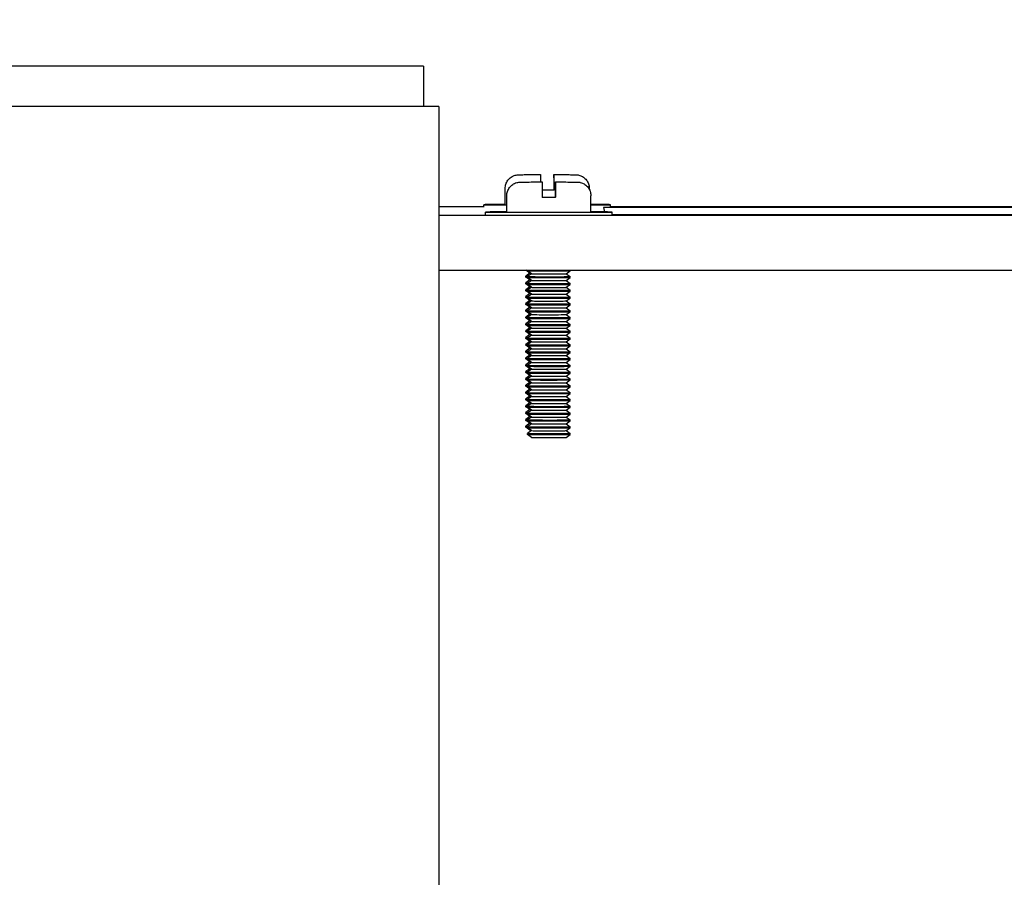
# Model space of a CAD drawing. Extents: x 0 to 796, y 0 to 496.
# Tile 182 of 242: x 402.99 to 407.36, y 308.1 to 311.9. Entities that reach past the tile are written whole.
import ezdxf

# ---------------------------------------------------------------- set-up
doc = ezdxf.new("R2010")
doc.units = 0
doc.header["$LTSCALE"] = 12
doc.header["$MEASUREMENT"] = 0
doc.header["$PDMODE"] = 1
doc.layers.get('Defpoints').update_dxf_attribs({"linetype": 'CONTINUOUS'})
doc.layers.add('D', color=2, linetype='CONTINUOUS')
doc.layers.add('X', color=1, linetype='CONTINUOUS')
doc.styles.get("Standard").update_dxf_attribs({"font": 'SIMPLEX.SHX', "width": 0.875})
doc.dimstyles.get("Standard").update_dxf_attribs({"dimscale": 28, "dimtxt": 0.125, "dimasz": 0.125, "dimexe": 0.04375, "dimexo": 0.0625, "dimgap": 0.04375, "dimtad": 0, "dimtih": 1, "dimtoh": 1, "dimdec": 4, "dimzin": 12, "dimdsep": 46, "dimlunit": 5, "dimtxsty": 'Standard', "dimcen": 0, "dimclrd": 256, "dimclre": 256, "dimclrt": 256, "dimadec": 1, "dimazin": 3, "dimtfac": 0.875, "dimtdec": 4, "dimtofl": 0, "dimtmove": 0, "dimatfit": 2, "dimfxl": 1, "dimtolj": 1, "dimtzin": 12, "dimlwd": 13, "dimlwe": 13, "dimarcsym": 0})

# ---------------------------------------------------------------- blocks, each defined once
blk = doc.blocks.new('*D68')
at = {"layer": 'D', "lineweight": 13, "transparency": 16777216}
for p, q in [((390.4139, 320.5128), (517.6464, 320.5128)), ((516.4214, 317.0128), (516.4214, 283.4065)), ((516.4214, 194.7933), (516.4214, 277.4565)), ((441.4913, 191.2933), (517.6464, 191.2933))]:
    blk.add_line(p, q, dxfattribs=at)
at = {"layer": 'D', "transparency": 16777216}
for points in [[(515.838, 317.0128), (517.0047, 317.0128), (516.4214, 320.5128)], [(515.838, 194.7933), (517.0047, 194.7933), (516.4214, 191.2933)]]:
    blk.add_solid(points, dxfattribs=at)
at = {"layer": 'Defpoints', "color": 0, "transparency": 16777216}
for p in [(388.6639, 320.5128), (439.7413, 191.2933), (516.4214, 191.2933)]:
    blk.add_point(p, dxfattribs=at)
at = {"layer": 'D', "transparency": 16777216, "insert": (516.4214, 280.4315), "char_height": 3.5, "attachment_point": 5}
blk.add_mtext('\\A1;129{}{\\C2;%%p1}', dxfattribs=at)
blk = doc.blocks.new('*D111')
at = {"layer": 'D', "lineweight": 13, "transparency": 16777216}
for p, q in [((397.8459, 318.7968), (397.8459, 334.7436)), ((441.8459, 307.4706), (441.8459, 334.7436)), ((438.3459, 333.5186), (401.3459, 333.5186))]:
    blk.add_line(p, q, dxfattribs=at)
at = {"layer": 'D', "transparency": 16777216}
for points in [[(401.3459, 334.102), (401.3459, 332.9353), (397.8459, 333.5186)], [(438.3459, 334.102), (438.3459, 332.9353), (441.8459, 333.5186)]]:
    blk.add_solid(points, dxfattribs=at)
at = {"layer": 'Defpoints', "color": 0, "transparency": 16777216}
for p in [(397.8459, 333.5186), (397.8459, 317.0468), (441.8459, 305.7206)]:
    blk.add_point(p, dxfattribs=at)
at = {"layer": 'D', "transparency": 16777216, "insert": (419.8459, 336.4936), "char_height": 3.5, "attachment_point": 5}
blk.add_mtext('\\A1;44{}{\\C2;%%p1}', dxfattribs=at)

msp = doc.modelspace()

# ---------------------------------------------------------------- linework, layer by layer
at = {"layer": 'X', "extrusion": (-1, 4.93038e-32, -2.22045e-16)}
for p, q in [((404.78341, 311.69938), (390.90841, 311.69938)), ((404.78341, 311.69938), (404.78341, 311.52008)), ((404.85271, 311.52008), (390.83911, 311.52008)), ((404.85271, 311.52008), (404.85271, 303.66828)), ((405.30271, 311.21768), (405.30287, 311.21695)), ((405.31001, 311.18507), (405.31017, 311.18435)), ((405.36287, 311.21695), (405.36271, 311.21768)), ((405.37017, 311.18435), (405.37001, 311.18507)), ((405.14629, 311.08432), (405.14629, 311.15632)), ((405.36267, 311.15686), (405.36267, 311.14986)), ((405.36291, 311.14877), (405.36267, 311.14986)), ((405.36291, 311.14877), (405.36291, 311.15577)), ((405.51929, 311.15265), (405.51929, 311.15632)), ((405.15359, 311.05171), (405.15359, 311.12371)), ((405.31021, 311.12317), (405.31021, 311.11617)), ((405.36997, 311.12426), (405.36997, 311.11726)), ((405.37021, 311.11617), (405.36997, 311.11726)), ((405.37021, 311.11617), (405.37021, 311.12317)), ((405.52659, 311.05171), (405.52659, 311.12371)), ((405.05179, 311.07509), (404.85271, 311.07509)), ((405.05179, 311.07287), (405.05179, 311.08432)), ((416.08295, 311.07213), (405.58296, 311.07213)), ((405.58296, 311.07213), (405.58744, 311.05211)), ((405.61379, 311.07287), (405.61379, 311.08432)), ((416.05179, 311.07509), (405.61379, 311.07509)), ((404.85271, 311.03804), (417.09058, 311.03804)), ((405.05909, 311.04026), (405.05909, 311.05171)), ((405.62109, 311.04026), (405.62109, 311.05171)), ((405.62109, 311.041), (416.05909, 311.041)), ((404.85271, 310.79344), (417.09058, 310.79344)), ((405.25639, 310.78064), (405.23811, 310.79344)), ((405.24509, 310.79134), (405.24509, 310.79344)), ((405.26369, 310.77831), (405.24509, 310.79134)), ((405.41649, 310.77831), (405.43509, 310.79134)), ((405.43509, 310.79134), (405.43509, 310.79344)), ((405.25639, 310.78064), (405.23779, 310.76762)), ((405.23779, 310.76339), (405.23779, 310.76762)), ((405.25639, 310.75037), (405.23779, 310.76339)), ((405.25639, 310.75037), (405.23779, 310.73735)), ((405.26369, 310.77831), (405.24509, 310.76529)), ((405.24509, 310.76106), (405.24509, 310.76529)), ((405.26369, 310.74804), (405.24509, 310.76106)), ((405.26369, 310.74804), (405.24509, 310.73502)), ((405.41649, 310.77831), (405.43509, 310.76529)), ((405.41649, 310.74804), (405.43509, 310.76106)), ((405.41649, 310.74804), (405.43509, 310.73502)), ((405.43509, 310.76106), (405.43509, 310.76529)), ((405.23779, 310.73312), (405.23779, 310.73734)), ((405.25639, 310.72009), (405.23779, 310.73312)), ((405.25639, 310.72009), (405.23779, 310.70707)), ((405.23779, 310.70284), (405.23779, 310.70707)), ((405.24509, 310.73079), (405.24509, 310.73502)), ((405.26369, 310.71776), (405.24509, 310.73079)), ((405.26369, 310.71776), (405.24509, 310.70474)), ((405.24509, 310.70051), (405.24509, 310.70474)), ((405.41649, 310.71776), (405.43509, 310.73079)), ((405.41649, 310.71776), (405.43509, 310.70474)), ((405.43509, 310.73079), (405.43509, 310.73502)), ((405.43509, 310.70051), (405.43509, 310.70474)), ((405.25639, 310.68982), (405.23779, 310.70284)), ((405.25639, 310.68982), (405.23779, 310.6768)), ((405.23779, 310.67257), (405.23779, 310.67679)), ((405.25639, 310.65954), (405.23779, 310.67257)), ((405.26369, 310.68749), (405.24509, 310.70051)), ((405.26369, 310.68749), (405.24509, 310.67447)), ((405.24509, 310.67024), (405.24509, 310.67447)), ((405.26369, 310.65721), (405.24509, 310.67024)), ((405.41649, 310.68749), (405.43509, 310.70051)), ((405.41649, 310.68749), (405.43509, 310.67447)), ((405.41649, 310.65721), (405.43509, 310.67024)), ((405.43509, 310.67024), (405.43509, 310.67447)), ((405.25639, 310.65954), (405.23779, 310.64652)), ((405.23779, 310.64229), (405.23779, 310.64652)), ((405.25639, 310.62927), (405.23779, 310.64229)), ((405.25639, 310.62927), (405.23779, 310.61625)), ((405.23779, 310.61202), (405.23779, 310.61624)), ((405.26369, 310.65721), (405.24509, 310.64419)), ((405.24509, 310.63996), (405.24509, 310.64419)), ((405.26369, 310.62694), (405.24509, 310.63996)), ((405.26369, 310.62694), (405.24509, 310.61392)), ((405.41649, 310.65721), (405.43509, 310.64419)), ((405.41649, 310.62694), (405.43509, 310.63996)), ((405.41649, 310.62694), (405.43509, 310.61392)), ((405.43509, 310.63996), (405.43509, 310.64419)), ((405.25639, 310.59899), (405.23779, 310.61202)), ((405.25639, 310.59899), (405.23779, 310.58597)), ((405.23779, 310.58174), (405.23779, 310.58597)), ((405.25639, 310.56872), (405.23779, 310.58174)), ((405.24509, 310.60969), (405.24509, 310.61392)), ((405.26369, 310.59666), (405.24509, 310.60969)), ((405.26369, 310.59666), (405.24509, 310.58364)), ((405.24509, 310.57941), (405.24509, 310.58364)), ((405.26369, 310.56639), (405.24509, 310.57941)), ((405.41649, 310.59666), (405.43509, 310.60969)), ((405.41649, 310.59666), (405.43509, 310.58364)), ((405.41649, 310.56639), (405.43509, 310.57941)), ((405.43509, 310.60969), (405.43509, 310.61392)), ((405.43509, 310.57941), (405.43509, 310.58364)), ((405.25639, 310.56872), (405.23779, 310.5557)), ((405.23779, 310.55147), (405.23779, 310.55569)), ((405.25639, 310.53844), (405.23779, 310.55147)), ((405.25639, 310.53844), (405.23779, 310.52542)), ((405.26369, 310.56639), (405.24509, 310.55337)), ((405.24509, 310.54914), (405.24509, 310.55337)), ((405.26369, 310.53611), (405.24509, 310.54914)), ((405.26369, 310.53612), (405.24509, 310.52309)), ((405.41649, 310.56639), (405.43509, 310.55337)), ((405.41649, 310.53611), (405.43509, 310.54914)), ((405.41649, 310.53611), (405.43509, 310.52309)), ((405.43509, 310.54914), (405.43509, 310.55337)), ((405.23779, 310.52119), (405.23779, 310.52542)), ((405.25639, 310.50817), (405.23779, 310.52119)), ((405.25639, 310.50817), (405.23779, 310.49515)), ((405.23779, 310.49092), (405.23779, 310.49514)), ((405.25639, 310.47789), (405.23779, 310.49092)), ((405.24509, 310.51886), (405.24509, 310.52309)), ((405.26369, 310.50584), (405.24509, 310.51886)), ((405.26369, 310.50584), (405.24509, 310.49282)), ((405.24509, 310.48859), (405.24509, 310.49282)), ((405.26369, 310.47556), (405.24509, 310.48859)), ((405.41649, 310.50584), (405.43509, 310.51886)), ((405.41649, 310.50584), (405.43509, 310.49282)), ((405.41649, 310.47556), (405.43509, 310.48859)), ((405.43509, 310.51886), (405.43509, 310.52309)), ((405.43509, 310.48859), (405.43509, 310.49282)), ((405.25639, 310.47789), (405.23779, 310.46487)), ((405.23779, 310.46064), (405.23779, 310.46487)), ((405.25639, 310.44762), (405.23779, 310.46064)), ((405.25639, 310.44762), (405.23779, 310.4346)), ((405.26369, 310.47557), (405.24509, 310.46254)), ((405.24509, 310.45831), (405.24509, 310.46254)), ((405.26369, 310.44529), (405.24509, 310.45831)), ((405.26369, 310.44529), (405.24509, 310.43227)), ((405.41649, 310.47557), (405.43509, 310.46254)), ((405.41649, 310.44529), (405.43509, 310.45831)), ((405.41649, 310.44529), (405.43509, 310.43227)), ((405.43509, 310.45831), (405.43509, 310.46254)), ((405.23779, 310.43037), (405.23779, 310.4346)), ((405.25639, 310.41734), (405.23779, 310.43037)), ((405.25639, 310.41734), (405.23779, 310.40432)), ((405.23779, 310.40009), (405.23779, 310.40432)), ((405.25639, 310.38707), (405.23779, 310.40009)), ((405.24509, 310.42804), (405.24509, 310.43227)), ((405.26369, 310.41501), (405.24509, 310.42804)), ((405.26369, 310.41502), (405.24509, 310.40199)), ((405.24509, 310.39776), (405.24509, 310.40199)), ((405.26369, 310.38474), (405.24509, 310.39776)), ((405.41649, 310.41501), (405.43509, 310.42804)), ((405.41649, 310.41502), (405.43509, 310.40199)), ((405.41649, 310.38474), (405.43509, 310.39776)), ((405.43509, 310.42804), (405.43509, 310.43227)), ((405.43509, 310.39776), (405.43509, 310.40199)), ((405.25639, 310.38707), (405.23779, 310.37405)), ((405.23779, 310.36982), (405.23779, 310.37405)), ((405.25639, 310.35679), (405.23779, 310.36982)), ((405.25639, 310.35679), (405.23779, 310.34377)), ((405.26369, 310.38474), (405.24509, 310.37172)), ((405.24509, 310.36749), (405.24509, 310.37172)), ((405.26369, 310.35446), (405.24509, 310.36749)), ((405.26369, 310.35447), (405.24509, 310.34144)), ((405.41649, 310.38474), (405.43509, 310.37172)), ((405.41649, 310.35446), (405.43509, 310.36749)), ((405.41649, 310.35447), (405.43509, 310.34144)), ((405.43509, 310.36749), (405.43509, 310.37172)), ((405.23779, 310.33954), (405.23779, 310.34377)), ((405.25639, 310.32652), (405.23779, 310.33954)), ((405.25639, 310.32652), (405.23779, 310.3135)), ((405.23779, 310.30927), (405.23779, 310.3135)), ((405.24509, 310.33721), (405.24509, 310.34144)), ((405.26369, 310.32419), (405.24509, 310.33721)), ((405.26369, 310.32419), (405.24509, 310.31117)), ((405.24509, 310.30694), (405.24509, 310.31117)), ((405.41649, 310.32419), (405.43509, 310.33721)), ((405.41649, 310.32419), (405.43509, 310.31117)), ((405.43509, 310.33721), (405.43509, 310.34144)), ((405.43509, 310.30694), (405.43509, 310.31117)), ((405.25639, 310.29624), (405.23779, 310.30927)), ((405.25639, 310.29624), (405.23779, 310.28322)), ((405.23779, 310.27899), (405.23779, 310.28322)), ((405.25639, 310.26597), (405.23779, 310.27899)), ((405.26369, 310.29392), (405.24509, 310.30694)), ((405.26369, 310.29392), (405.24509, 310.28089)), ((405.24509, 310.27667), (405.24509, 310.28089)), ((405.26369, 310.26364), (405.24509, 310.27666)), ((405.41649, 310.29391), (405.43509, 310.30694)), ((405.41649, 310.29392), (405.43509, 310.28089)), ((405.41649, 310.26364), (405.43509, 310.27666)), ((405.43509, 310.27666), (405.43509, 310.28089)), ((405.25639, 310.26597), (405.23779, 310.25295)), ((405.23779, 310.24872), (405.23779, 310.25295)), ((405.25639, 310.23569), (405.23779, 310.24872)), ((405.25639, 310.23569), (405.23779, 310.22267)), ((405.26369, 310.26364), (405.24509, 310.25062)), ((405.24509, 310.24639), (405.24509, 310.25062)), ((405.26369, 310.23337), (405.24509, 310.24639)), ((405.26369, 310.23337), (405.24509, 310.22034)), ((405.41649, 310.26364), (405.43509, 310.25062)), ((405.41649, 310.23337), (405.43509, 310.24639)), ((405.41649, 310.23337), (405.43509, 310.22034)), ((405.43509, 310.24639), (405.43509, 310.25062)), ((405.23779, 310.21844), (405.23779, 310.22267)), ((405.25639, 310.20542), (405.23779, 310.21844)), ((405.25639, 310.20542), (405.23779, 310.1924)), ((405.23779, 310.18817), (405.23779, 310.1924)), ((405.25639, 310.17514), (405.23779, 310.18817)), ((405.24509, 310.21612), (405.24509, 310.22034)), ((405.26369, 310.20309), (405.24509, 310.21611)), ((405.26369, 310.20309), (405.24509, 310.19007)), ((405.24509, 310.18584), (405.24509, 310.19007)), ((405.26369, 310.17282), (405.24509, 310.18584)), ((405.41649, 310.20309), (405.43509, 310.21611)), ((405.41649, 310.20309), (405.43509, 310.19007)), ((405.41649, 310.17282), (405.43509, 310.18584)), ((405.43509, 310.21612), (405.43509, 310.22034)), ((405.43509, 310.18584), (405.43509, 310.19007)), ((405.25639, 310.17515), (405.23779, 310.16212)), ((405.23779, 310.15789), (405.23779, 310.16212)), ((405.25639, 310.14487), (405.23779, 310.15789)), ((405.25639, 310.14487), (405.23779, 310.13185)), ((405.26369, 310.17282), (405.24509, 310.15979)), ((405.24509, 310.15557), (405.24509, 310.15979)), ((405.26369, 310.14254), (405.24509, 310.15556)), ((405.26369, 310.14254), (405.24509, 310.12952)), ((405.41649, 310.17282), (405.43509, 310.15979)), ((405.41649, 310.14254), (405.43509, 310.15556)), ((405.41649, 310.14254), (405.43509, 310.12952)), ((405.43509, 310.15557), (405.43509, 310.15979)), ((405.23779, 310.12762), (405.23779, 310.13185)), ((405.25639, 310.11459), (405.23779, 310.12762)), ((405.25639, 310.1146), (405.23779, 310.10157)), ((405.23779, 310.09734), (405.23779, 310.10157)), ((405.25639, 310.08432), (405.23779, 310.09734)), ((405.24509, 310.12529), (405.24509, 310.12952)), ((405.26369, 310.11227), (405.24509, 310.12529)), ((405.26369, 310.11227), (405.24509, 310.09924)), ((405.24509, 310.09502), (405.24509, 310.09924)), ((405.26369, 310.08199), (405.24509, 310.09501)), ((405.41649, 310.11227), (405.43509, 310.12529)), ((405.41649, 310.11227), (405.43509, 310.09924)), ((405.41649, 310.08199), (405.43509, 310.09501)), ((405.43509, 310.12529), (405.43509, 310.12952)), ((405.43509, 310.09502), (405.43509, 310.09924)), ((405.26369, 310.08199), (405.24509, 310.06897)), ((405.24509, 310.06474), (405.24509, 310.06897)), ((405.26369, 310.05172), (405.24509, 310.06474)), ((405.41649, 310.08199), (405.43509, 310.06897)), ((405.41649, 310.05172), (405.43509, 310.06474)), ((405.43509, 310.06474), (405.43509, 310.06897))]:
    msp.add_line(p, q, dxfattribs=at)
at = {"layer": 'X', "extrusion": (2.22045e-16, 0, -1)}
for centre, major_axis, start_param, end_param in [((405.33279, 311.14932), (0.1865, 0), -1.6921743, -1.4099002), ((405.33279, 311.14932), (-0.1865, 0), -1.7330198, -1.57146), ((405.34009, 311.11671), (0.1865, 0), -1.7316925, -1.4099002), ((405.34009, 311.11671), (-0.1865, 0), -1.57146, -1.4099002), ((405.34009, 311.11671), (-0.1865, 0), -1.7330198, -1.57146)]:
    msp.add_ellipse(centre, major_axis=major_axis, ratio=0.0029639, start_param=start_param, end_param=end_param, dxfattribs=at)
at = {"layer": 'X', "extrusion": (2.22045e-16, -3.76158e-37, -1)}
msp.add_ellipse((405.33279, 311.14932), major_axis=(-0.1865, 0), ratio=0.0029639, start_param=-1.57146, end_param=-1.4494203, dxfattribs=at)
at = {"layer": 'X'}
for centre, major_axis, ratio, start_param, end_param in [((405.33279, 311.08432), (-0.281, 0), 0.0029639, -0.8450404, 0.879261), ((405.33279, 311.08432), (-0.1865, 0), 0.0029639, 0, 0.2807239), ((405.33279, 311.08432), (0.281, 0), 0.0029639, -0.8097471, 0.8097471), ((405.34009, 311.05171), (-0.281, 0), 0.0029639, -0.8450404, 1.57146), ((405.34009, 311.05171), (-0.1865, 0), 0.0029639, 0, 1.57146), ((405.34009, 311.05171), (0.1865, 0), 0.0029639, -1.5701326, 0), ((405.34009, 311.05171), (0.281, 0), 0.0029639, -1.5701326, 0.8450404), ((405.34009, 310.79134), (-0.095, 0), 0.0000005, -0.0000001, 0.0006636), ((405.34009, 310.79134), (-0.095, 0), 0.0029639, 0.0006637, 1.57146), ((405.34009, 310.79134), (0.095, 0), 0.0029639, -1.5701326, 0), ((405.33279, 310.76762), (-0.095, 0), 0.0029639, -0.004233, 0.4732617), ((405.33279, 310.76339), (-0.095, 0), 0.0000005, -0.0000001, 0.0006636), ((405.33279, 310.76339), (-0.095, 0), 0.0029639, 0.0006637, 0.3945947), ((405.34009, 310.76529), (-0.095, 0), 0.0029639, -0.004233, 1.57146), ((405.34009, 310.76106), (-0.095, 0), 0.0000005, -0.0000001, 0.0006636), ((405.34009, 310.76106), (-0.095, 0), 0.0029639, 0.0006637, 1.57146), ((405.33279, 310.78064), (-0.0764, 0), 0.0029639, 0.004233, 0.3282304), ((405.33279, 310.75037), (-0.0764, 0), 0.0029639, 0.004233, 0.3282304), ((405.34009, 310.77831), (-0.0764, 0), 0.0029639, 0.004233, 3.1373597), ((405.34009, 310.74804), (-0.0764, 0), 0.0029639, 0.004233, 3.1373597), ((405.34009, 310.76529), (0.095, 0), 0.0029639, -1.5701326, 0.0006637), ((405.34009, 310.76106), (0.095, 0), 0.0029639, -1.5701326, 0), ((405.34009, 310.76529), (0.095, 0), 0.0029639, 0.0006637, 0.004233), ((405.33279, 310.73734), (-0.095, 0), 0.0029639, -0.004233, 0.4732617), ((405.33279, 310.70707), (-0.095, 0), 0.0029639, -0.004233, 0.4732617), ((405.33279, 310.73312), (-0.095, 0), 0.0000005, -0.0000001, 0.0006636), ((405.33279, 310.73312), (-0.095, 0), 0.0029639, 0.0006637, 0.3945947), ((405.34009, 310.73502), (-0.095, 0), 0.0029639, -0.004233, 1.57146), ((405.34009, 310.70474), (-0.095, 0), 0.0029639, -0.004233, 1.57146), ((405.34009, 310.73079), (-0.095, 0), 0.0000005, -0.0000001, 0.0006636), ((405.34009, 310.73079), (-0.095, 0), 0.0029639, 0.0006637, 1.57146), ((405.33279, 310.72009), (-0.0764, 0), 0.0029639, 0.004233, 0.3282304), ((405.34009, 310.71776), (-0.0764, 0), 0.0029639, 0.004233, 3.1373597), ((405.34009, 310.73502), (0.095, 0), 0.0029639, -1.5701326, 0.0006637), ((405.34009, 310.73079), (0.095, 0), 0.0029639, -1.5701326, 0), ((405.34009, 310.70474), (0.095, 0), 0.0029639, -1.5701326, 0.0006637), ((405.34009, 310.73502), (0.095, 0), 0.0029639, 0.0006637, 0.004233), ((405.34009, 310.70474), (0.095, 0), 0.0029639, 0.0006637, 0.004233), ((405.33279, 310.67679), (-0.095, 0), 0.0029639, -0.004233, 0.4732617), ((405.33279, 310.70284), (-0.095, 0), 0.0000005, -0.0000001, 0.0006636), ((405.33279, 310.70284), (-0.095, 0), 0.0029639, 0.0006637, 0.3945947), ((405.33279, 310.67257), (-0.095, 0), 0.0000005, -0.0000001, 0.0006636), ((405.33279, 310.67257), (-0.095, 0), 0.0029639, 0.0006637, 0.3945947), ((405.34009, 310.67447), (-0.095, 0), 0.0029639, -0.004233, 1.57146), ((405.34009, 310.70051), (-0.095, 0), 0.0000005, -0.0000001, 0.0006636), ((405.34009, 310.70051), (-0.095, 0), 0.0029639, 0.0006637, 1.57146), ((405.34009, 310.67024), (-0.095, 0), 0.0000005, -0.0000001, 0.0006636), ((405.34009, 310.67024), (-0.095, 0), 0.0029639, 0.0006637, 1.57146), ((405.33279, 310.68982), (-0.0764, 0), 0.0029639, 0.004233, 0.3282304), ((405.34009, 310.68749), (-0.0764, 0), 0.0029639, 0.004233, 3.1373597), ((405.34009, 310.70051), (0.095, 0), 0.0029639, -1.5701326, 0), ((405.34009, 310.67447), (0.095, 0), 0.0029639, -1.5701326, 0.0006637), ((405.34009, 310.67024), (0.095, 0), 0.0029639, -1.5701326, 0), ((405.34009, 310.67447), (0.095, 0), 0.0029639, 0.0006637, 0.004233), ((405.33279, 310.64652), (-0.095, 0), 0.0029639, -0.004233, 0.4732617), ((405.33279, 310.61624), (-0.095, 0), 0.0029639, -0.004233, 0.4732617), ((405.33279, 310.64229), (-0.095, 0), 0.0000005, -0.0000001, 0.0006636), ((405.33279, 310.64229), (-0.095, 0), 0.0029639, 0.0006637, 0.3945947), ((405.34009, 310.64419), (-0.095, 0), 0.0029639, -0.004233, 1.57146), ((405.34009, 310.63996), (-0.095, 0), 0.0000005, -0.0000001, 0.0006636), ((405.34009, 310.63996), (-0.095, 0), 0.0029639, 0.0006637, 1.57146), ((405.33279, 310.65954), (-0.0764, 0), 0.0029639, 0.004233, 0.3282304), ((405.33279, 310.62927), (-0.0764, 0), 0.0029639, 0.004233, 0.3282304), ((405.34009, 310.65721), (-0.0764, 0), 0.0029639, 0.004233, 3.1373597), ((405.34009, 310.62694), (-0.0764, 0), 0.0029639, 0.004233, 3.1373597), ((405.34009, 310.64419), (0.095, 0), 0.0029639, -1.5701326, 0.0006637), ((405.34009, 310.63996), (0.095, 0), 0.0029639, -1.5701326, 0), ((405.34009, 310.64419), (0.095, 0), 0.0029639, 0.0006637, 0.004233), ((405.33279, 310.58597), (-0.095, 0), 0.0029639, -0.004233, 0.4732617), ((405.33279, 310.61202), (-0.095, 0), 0.0000005, -0.0000001, 0.0006636), ((405.33279, 310.61202), (-0.095, 0), 0.0029639, 0.0006637, 0.3945947), ((405.33279, 310.58174), (-0.095, 0), 0.0000005, -0.0000001, 0.0006636), ((405.33279, 310.58174), (-0.095, 0), 0.0029639, 0.0006637, 0.3945947), ((405.34009, 310.61392), (-0.095, 0), 0.0029639, -0.004233, 1.57146), ((405.34009, 310.58364), (-0.095, 0), 0.0029639, -0.004233, 1.57146), ((405.34009, 310.60969), (-0.095, 0), 0.0000005, -0.0000001, 0.0006636), ((405.34009, 310.60969), (-0.095, 0), 0.0029639, 0.0006637, 1.57146), ((405.34009, 310.57941), (-0.095, 0), 0.0000005, -0.0000001, 0.0006636), ((405.34009, 310.57941), (-0.095, 0), 0.0029639, 0.0006637, 1.57146), ((405.33279, 310.59899), (-0.0764, 0), 0.0029639, 0.004233, 0.3282304), ((405.34009, 310.59666), (-0.0764, 0), 0.0029639, 0.004233, 3.1373597), ((405.34009, 310.61392), (0.095, 0), 0.0029639, -1.5701326, 0.0006637), ((405.34009, 310.60969), (0.095, 0), 0.0029639, -1.5701326, 0), ((405.34009, 310.58364), (0.095, 0), 0.0029639, -1.5701326, 0.0006637), ((405.34009, 310.57941), (0.095, 0), 0.0029639, -1.5701326, 0), ((405.34009, 310.61392), (0.095, 0), 0.0029639, 0.0006637, 0.004233), ((405.34009, 310.58364), (0.095, 0), 0.0029639, 0.0006637, 0.004233), ((405.33279, 310.55569), (-0.095, 0), 0.0029639, -0.004233, 0.4732617), ((405.33279, 310.55147), (-0.095, 0), 0.0000005, -0.0000001, 0.0006636), ((405.33279, 310.55147), (-0.095, 0), 0.0029639, 0.0006637, 0.3945947), ((405.34009, 310.55337), (-0.095, 0), 0.0029639, -0.004233, 1.57146), ((405.34009, 310.54914), (-0.095, 0), 0.0000005, -0.0000001, 0.0006636), ((405.34009, 310.54914), (-0.095, 0), 0.0029639, 0.0006637, 1.57146), ((405.33279, 310.56872), (-0.0764, 0), 0.0029639, 0.004233, 0.3282304), ((405.33279, 310.53844), (-0.0764, 0), 0.0029639, 0.004233, 0.3282304), ((405.34009, 310.56639), (-0.0764, 0), 0.0029639, 0.004233, 3.1373597), ((405.34009, 310.53611), (-0.0764, 0), 0.0029639, 0.004233, 3.1373597), ((405.34009, 310.55337), (0.095, 0), 0.0029639, -1.5701326, 0.0006637), ((405.34009, 310.54914), (0.095, 0), 0.0029639, -1.5701326, 0), ((405.34009, 310.55337), (0.095, 0), 0.0029639, 0.0006637, 0.004233), ((405.33279, 310.52542), (-0.095, 0), 0.0029639, -0.004233, 0.4732617), ((405.33279, 310.49514), (-0.095, 0), 0.0029639, -0.004233, 0.4732617), ((405.33279, 310.52119), (-0.095, 0), 0.0000005, -0.0000001, 0.0006636), ((405.33279, 310.52119), (-0.095, 0), 0.0029639, 0.0006637, 0.3945947), ((405.33279, 310.49092), (-0.095, 0), 0.0000005, -0.0000001, 0.0006636), ((405.33279, 310.49092), (-0.095, 0), 0.0029639, 0.0006637, 0.3945947), ((405.34009, 310.52309), (-0.095, 0), 0.0029639, -0.004233, 1.57146), ((405.34009, 310.49282), (-0.095, 0), 0.0029639, -0.004233, 1.57146), ((405.34009, 310.51886), (-0.095, 0), 0.0000005, -0.0000001, 0.0006636), ((405.34009, 310.51886), (-0.095, 0), 0.0029639, 0.0006637, 1.57146), ((405.34009, 310.48859), (-0.095, 0), 0.0000005, -0.0000001, 0.0006636), ((405.34009, 310.48859), (-0.095, 0), 0.0029639, 0.0006637, 1.57146), ((405.33279, 310.50817), (-0.0764, 0), 0.0029639, 0.004233, 0.3282304), ((405.34009, 310.50584), (-0.0764, 0), 0.0029639, 0.004233, 3.1373597), ((405.34009, 310.52309), (0.095, 0), 0.0029639, -1.5701326, 0.0006637), ((405.34009, 310.51886), (0.095, 0), 0.0029639, -1.5701326, 0), ((405.34009, 310.49282), (0.095, 0), 0.0029639, -1.5701326, 0.0006637), ((405.34009, 310.48859), (0.095, 0), 0.0029639, -1.5701326, 0), ((405.34009, 310.52309), (0.095, 0), 0.0029639, 0.0006637, 0.004233), ((405.34009, 310.49282), (0.095, 0), 0.0029639, 0.0006637, 0.004233), ((405.33279, 310.46487), (-0.095, 0), 0.0029639, -0.004233, 0.4732617), ((405.33279, 310.46064), (-0.095, 0), 0.0000005, -0.0000001, 0.0006636), ((405.33279, 310.46064), (-0.095, 0), 0.0029639, 0.0006637, 0.3945947), ((405.34009, 310.46254), (-0.095, 0), 0.0029639, -0.004233, 1.57146), ((405.34009, 310.45831), (-0.095, 0), 0.0000005, -0.0000001, 0.0006636), ((405.34009, 310.45831), (-0.095, 0), 0.0029639, 0.0006637, 1.57146), ((405.33279, 310.47789), (-0.0764, 0), 0.0029639, 0.004233, 0.3282304), ((405.33279, 310.44762), (-0.0764, 0), 0.0029639, 0.004233, 0.3282304), ((405.34009, 310.47557), (-0.0764, 0), 0.0029639, 0.004233, 3.1373597), ((405.34009, 310.44529), (-0.0764, 0), 0.0029639, 0.004233, 3.1373597), ((405.34009, 310.46254), (0.095, 0), 0.0029639, -1.5701326, 0.0006637), ((405.34009, 310.45831), (0.095, 0), 0.0029639, -1.5701326, 0), ((405.34009, 310.46254), (0.095, 0), 0.0029639, 0.0006637, 0.004233), ((405.33279, 310.4346), (-0.095, 0), 0.0029639, -0.004233, 0.4732617), ((405.33279, 310.40432), (-0.095, 0), 0.0029639, -0.004233, 0.4732617), ((405.33279, 310.43037), (-0.095, 0), 0.0000005, -0.0000001, 0.0006636), ((405.33279, 310.43037), (-0.095, 0), 0.0029639, 0.0006637, 0.3945947), ((405.33279, 310.40009), (-0.095, 0), 0.0000005, -0.0000001, 0.0006636), ((405.33279, 310.40009), (-0.095, 0), 0.0029639, 0.0006637, 0.3945947), ((405.34009, 310.43227), (-0.095, 0), 0.0029639, -0.004233, 1.57146), ((405.34009, 310.40199), (-0.095, 0), 0.0029639, -0.004233, 1.57146), ((405.34009, 310.42804), (-0.095, 0), 0.0000005, -0.0000001, 0.0006636), ((405.34009, 310.42804), (-0.095, 0), 0.0029639, 0.0006637, 1.57146), ((405.34009, 310.39776), (-0.095, 0), 0.0000005, -0.0000001, 0.0006636), ((405.34009, 310.39776), (-0.095, 0), 0.0029639, 0.0006637, 1.57146), ((405.33279, 310.41734), (-0.0764, 0), 0.0029639, 0.004233, 0.3282304), ((405.34009, 310.41502), (-0.0764, 0), 0.0029639, 0.004233, 3.1373597), ((405.34009, 310.43227), (0.095, 0), 0.0029639, -1.5701326, 0.0006637), ((405.34009, 310.42804), (0.095, 0), 0.0029639, -1.5701326, 0), ((405.34009, 310.40199), (0.095, 0), 0.0029639, -1.5701326, 0.0006637), ((405.34009, 310.39776), (0.095, 0), 0.0029639, -1.5701326, 0), ((405.34009, 310.43227), (0.095, 0), 0.0029639, 0.0006637, 0.004233), ((405.34009, 310.40199), (0.095, 0), 0.0029639, 0.0006637, 0.004233), ((405.33279, 310.37405), (-0.095, 0), 0.0029639, -0.004233, 0.4732617), ((405.33279, 310.36982), (-0.095, 0), 0.0000005, -0.0000001, 0.0006636), ((405.33279, 310.36982), (-0.095, 0), 0.0029639, 0.0006637, 0.3945947), ((405.34009, 310.37172), (-0.095, 0), 0.0029639, -0.004233, 1.57146), ((405.34009, 310.36749), (-0.095, 0), 0.0000005, -0.0000001, 0.0006636), ((405.34009, 310.36749), (-0.095, 0), 0.0029639, 0.0006637, 1.57146), ((405.33279, 310.38707), (-0.0764, 0), 0.0029639, 0.004233, 0.3282304), ((405.33279, 310.35679), (-0.0764, 0), 0.0029639, 0.004233, 0.3282304), ((405.34009, 310.38474), (-0.0764, 0), 0.0029639, 0.004233, 3.1373597), ((405.34009, 310.35447), (-0.0764, 0), 0.0029639, 0.004233, 3.1373597), ((405.34009, 310.37172), (0.095, 0), 0.0029639, -1.5701326, 0.0006637), ((405.34009, 310.36749), (0.095, 0), 0.0029639, -1.5701326, 0), ((405.34009, 310.37172), (0.095, 0), 0.0029639, 0.0006637, 0.004233), ((405.33279, 310.34377), (-0.095, 0), 0.0029639, -0.004233, 0.4732617), ((405.33279, 310.3135), (-0.095, 0), 0.0029639, -0.004233, 0.4732617), ((405.33279, 310.33954), (-0.095, 0), 0.0000005, -0.0000001, 0.0006636), ((405.33279, 310.33954), (-0.095, 0), 0.0029639, 0.0006637, 0.3945947), ((405.34009, 310.34144), (-0.095, 0), 0.0029639, -0.004233, 1.57146), ((405.34009, 310.31117), (-0.095, 0), 0.0029639, -0.004233, 1.57146), ((405.34009, 310.33721), (-0.095, 0), 0.0000005, -0.0000001, 0.0006636), ((405.34009, 310.33721), (-0.095, 0), 0.0029639, 0.0006637, 1.57146), ((405.33279, 310.32652), (-0.0764, 0), 0.0029639, 0.004233, 0.3282304), ((405.34009, 310.32419), (-0.0764, 0), 0.0029639, 0.004233, 3.1373597), ((405.34009, 310.34144), (0.095, 0), 0.0029639, -1.5701326, 0.0006637), ((405.34009, 310.33721), (0.095, 0), 0.0029639, -1.5701326, 0), ((405.34009, 310.31117), (0.095, 0), 0.0029639, -1.5701326, 0.0006637), ((405.34009, 310.34144), (0.095, 0), 0.0029639, 0.0006637, 0.004233), ((405.34009, 310.31117), (0.095, 0), 0.0029639, 0.0006637, 0.004233), ((405.33279, 310.28322), (-0.095, 0), 0.0029639, -0.004233, 0.4732617), ((405.33279, 310.30927), (-0.095, 0), 0.0000005, -0.0000001, 0.0006636), ((405.33279, 310.30927), (-0.095, 0), 0.0029639, 0.0006637, 0.3945947), ((405.33279, 310.27899), (-0.095, 0), 0.0000005, -0.0000001, 0.0006636), ((405.33279, 310.27899), (-0.095, 0), 0.0029639, 0.0006637, 0.3945947), ((405.34009, 310.28089), (-0.095, 0), 0.0029639, -0.004233, 1.57146), ((405.34009, 310.30694), (-0.095, 0), 0.0000005, -0.0000001, 0.0006636), ((405.34009, 310.30694), (-0.095, 0), 0.0029639, 0.0006637, 1.57146), ((405.34009, 310.27666), (-0.095, 0), 0.0000005, -0.0000001, 0.0006636), ((405.34009, 310.27666), (-0.095, 0), 0.0029639, 0.0006637, 1.57146), ((405.33279, 310.29624), (-0.0764, 0), 0.0029639, 0.004233, 0.3282304), ((405.34009, 310.29392), (-0.0764, 0), 0.0029639, 0.004233, 3.1373597), ((405.34009, 310.30694), (0.095, 0), 0.0029639, -1.5701326, 0), ((405.34009, 310.28089), (0.095, 0), 0.0029639, -1.5701326, 0.0006637), ((405.34009, 310.27666), (0.095, 0), 0.0029639, -1.5701326, 0), ((405.34009, 310.28089), (0.095, 0), 0.0029639, 0.0006637, 0.004233), ((405.33279, 310.25295), (-0.095, 0), 0.0029639, -0.004233, 0.4732617), ((405.33279, 310.24872), (-0.095, 0), 0.0000005, -0.0000001, 0.0006636), ((405.33279, 310.24872), (-0.095, 0), 0.0029639, 0.0006637, 0.3945947), ((405.34009, 310.25062), (-0.095, 0), 0.0029639, -0.004233, 1.57146), ((405.34009, 310.24639), (-0.095, 0), 0.0000005, -0.0000001, 0.0006636), ((405.34009, 310.24639), (-0.095, 0), 0.0029639, 0.0006637, 1.57146), ((405.33279, 310.26597), (-0.0764, 0), 0.0029639, 0.004233, 0.3282304), ((405.33279, 310.23569), (-0.0764, 0), 0.0029639, 0.004233, 0.3282304), ((405.34009, 310.26364), (-0.0764, 0), 0.0029639, 0.004233, 3.1373597), ((405.34009, 310.23337), (-0.0764, 0), 0.0029639, 0.004233, 3.1373597), ((405.34009, 310.25062), (0.095, 0), 0.0029639, -1.5701326, 0.0006637), ((405.34009, 310.24639), (0.095, 0), 0.0029639, -1.5701326, 0), ((405.34009, 310.25062), (0.095, 0), 0.0029639, 0.0006637, 0.004233), ((405.33279, 310.22267), (-0.095, 0), 0.0029639, -0.004233, 0.4732617), ((405.33279, 310.1924), (-0.095, 0), 0.0029639, -0.004233, 0.4732617), ((405.33279, 310.21844), (-0.095, 0), 0.0000005, -0.0000001, 0.0006636), ((405.33279, 310.21844), (-0.095, 0), 0.0029639, 0.0006637, 0.3945947), ((405.33279, 310.18817), (-0.095, 0), 0.0000005, -0.0000001, 0.0006636), ((405.33279, 310.18817), (-0.095, 0), 0.0029639, 0.0006637, 0.3945947), ((405.34009, 310.22034), (-0.095, 0), 0.0029639, -0.004233, 1.57146), ((405.34009, 310.19007), (-0.095, 0), 0.0029639, -0.004233, 1.57146), ((405.34009, 310.21612), (-0.095, 0), 0.0000005, -0.0000001, 0.0006636), ((405.34009, 310.21612), (-0.095, 0), 0.0029639, 0.0006637, 1.57146), ((405.34009, 310.18584), (-0.095, 0), 0.0000005, -0.0000001, 0.0006636), ((405.34009, 310.18584), (-0.095, 0), 0.0029639, 0.0006637, 1.57146), ((405.33279, 310.20542), (-0.0764, 0), 0.0029639, 0.004233, 0.3282304), ((405.34009, 310.20309), (-0.0764, 0), 0.0029639, 0.004233, 3.1373597), ((405.34009, 310.22034), (0.095, 0), 0.0029639, -1.5701326, 0.0006637), ((405.34009, 310.21612), (0.095, 0), 0.0029639, -1.5701326, 0), ((405.34009, 310.19007), (0.095, 0), 0.0029639, -1.5701326, 0.0006637), ((405.34009, 310.18584), (0.095, 0), 0.0029639, -1.5701326, 0), ((405.34009, 310.22034), (0.095, 0), 0.0029639, 0.0006637, 0.004233), ((405.34009, 310.19007), (0.095, 0), 0.0029639, 0.0006637, 0.004233), ((405.33279, 310.16212), (-0.095, 0), 0.0029639, -0.004233, 0.4732617), ((405.33279, 310.15789), (-0.095, 0), 0.0000005, -0.0000001, 0.0006636), ((405.33279, 310.15789), (-0.095, 0), 0.0029639, 0.0006637, 0.3945947), ((405.34009, 310.15979), (-0.095, 0), 0.0029639, -0.004233, 1.57146), ((405.34009, 310.15557), (-0.095, 0), 0.0000005, -0.0000001, 0.0006636), ((405.34009, 310.15557), (-0.095, 0), 0.0029639, 0.0006637, 1.57146), ((405.33279, 310.17515), (-0.0764, 0), 0.0029639, 0.004233, 0.3282304), ((405.33279, 310.14487), (-0.0764, 0), 0.0029639, 0.004233, 0.3282304), ((405.34009, 310.17282), (-0.0764, 0), 0.0029639, 0.004233, 3.1373597), ((405.34009, 310.14254), (-0.0764, 0), 0.0029639, 0.004233, 3.1373597), ((405.34009, 310.15979), (0.095, 0), 0.0029639, -1.5701326, 0.0006637), ((405.34009, 310.15557), (0.095, 0), 0.0029639, -1.5701326, 0), ((405.34009, 310.15979), (0.095, 0), 0.0029639, 0.0006637, 0.004233), ((405.33279, 310.13185), (-0.095, 0), 0.0029639, -0.004233, 0.4732617), ((405.33279, 310.10157), (-0.095, 0), 0.0029639, -0.004233, 0.4732617), ((405.33279, 310.12762), (-0.095, 0), 0.0000005, -0.0000001, 0.0006636), ((405.33279, 310.12762), (-0.095, 0), 0.0029639, 0.0006637, 0.3945947), ((405.33279, 310.09734), (-0.095, 0), 0.0000005, -0.0000001, 0.0006636), ((405.33279, 310.09734), (-0.095, 0), 0.0029639, 0.0006637, 0.3945947), ((405.34009, 310.12952), (-0.095, 0), 0.0029639, -0.004233, 1.57146), ((405.34009, 310.09924), (-0.095, 0), 0.0029639, -0.004233, 1.57146), ((405.34009, 310.12529), (-0.095, 0), 0.0000005, -0.0000001, 0.0006636), ((405.34009, 310.12529), (-0.095, 0), 0.0029639, 0.0006637, 1.57146), ((405.34009, 310.09502), (-0.095, 0), 0.0000005, -0.0000001, 0.0006636), ((405.34009, 310.09502), (-0.095, 0), 0.0029639, 0.0006637, 1.57146), ((405.33279, 310.1146), (-0.0764, 0), 0.0029639, 0.004233, 0.3282304), ((405.34009, 310.11227), (-0.0764, 0), 0.0029639, 0.004233, 3.1373597), ((405.34009, 310.12952), (0.095, 0), 0.0029639, -1.5701326, 0.0006637), ((405.34009, 310.12529), (0.095, 0), 0.0029639, -1.5701326, 0), ((405.34009, 310.09924), (0.095, 0), 0.0029639, -1.5701326, 0.0006637), ((405.34009, 310.09502), (0.095, 0), 0.0029639, -1.5701326, 0), ((405.34009, 310.12952), (0.095, 0), 0.0029639, 0.0006637, 0.004233), ((405.34009, 310.09924), (0.095, 0), 0.0029639, 0.0006637, 0.004233), ((405.34009, 310.06897), (-0.095, 0), 0.0029639, -0.004233, 1.57146), ((405.34009, 310.06474), (-0.095, 0), 0.0000005, -0.0000001, 0.0006636), ((405.34009, 310.06474), (-0.095, 0), 0.0029639, 0.0006637, 1.57146), ((405.33279, 310.08432), (-0.0764, 0), 0.0029639, 0.004233, 0.3282304), ((405.34009, 310.08199), (-0.0764, 0), 0.0029639, 0.004233, 3.1373597), ((405.34009, 310.05172), (-0.0764, 0), 0.0029639, 0.004233, 3.1373597), ((405.34009, 310.06897), (0.095, 0), 0.0029639, -1.5701326, 0.0006637), ((405.34009, 310.06474), (0.095, 0), 0.0029639, -1.5701326, 0), ((405.34009, 310.06897), (0.095, 0), 0.0029639, 0.0006637, 0.004233)]:
    msp.add_ellipse(centre, major_axis=major_axis, ratio=ratio, start_param=start_param, end_param=end_param, dxfattribs=at)
for points, knots in [([(405.14629, 311.15632), (405.14629, 311.16291), (405.14739, 311.16959), (405.15157, 311.18197), (405.15467, 311.18784), (405.16246, 311.19819), (405.16725, 311.20279), (405.17791, 311.21017), (405.18391, 311.21303), (405.19309, 311.21572), (405.19621, 311.21638), (405.19983, 311.21687), (405.20052, 311.21695), (405.20166, 311.21706), (405.20213, 311.21711), (405.20315, 311.21719), (405.20365, 311.21722), (405.20448, 311.21726), (405.20482, 311.21728), (405.20562, 311.21731), (405.20599, 311.21732), (405.20738, 311.21736), (405.20825, 311.21737), (405.21271, 311.21744), (405.21795, 311.21747), (405.23276, 311.21755), (405.24269, 311.21758), (405.26459, 311.21763), (405.2766, 311.21765), (405.29362, 311.21767), (405.29814, 311.21767), (405.30271, 311.21768)], [0, 0, 0, 0, 0.01978378, 0.01978378, 0.0392092, 0.0392092, 0.05864725, 0.05864725, 0.07807924, 0.07807924, 0.08743005, 0.08743005, 0.08965858, 0.08965858, 0.09139298, 0.09139298, 0.09386466, 0.09386466, 0.0964608, 0.0964608, 0.10111568, 0.10111568, 0.11474926, 0.11474926, 0.15608805, 0.15608805, 0.19990577, 0.19990577, 0.24022598, 0.24022598, 0.25434904, 0.25434904, 0.25434904, 0.25434904]), ([(405.15359, 311.12371), (405.15359, 311.13031), (405.15469, 311.13699), (405.15887, 311.14937), (405.16197, 311.15524), (405.16976, 311.16559), (405.17456, 311.17019), (405.18521, 311.17756), (405.19121, 311.18042), (405.20039, 311.18312), (405.20351, 311.18377), (405.20713, 311.18426), (405.20782, 311.18434), (405.20896, 311.18446), (405.20943, 311.1845), (405.21045, 311.18458), (405.21095, 311.18461), (405.21178, 311.18466), (405.21212, 311.18468), (405.21292, 311.18471), (405.21329, 311.18472), (405.21468, 311.18476), (405.21555, 311.18477), (405.22001, 311.18483), (405.22525, 311.18487), (405.24006, 311.18494), (405.24999, 311.18498), (405.27189, 311.18503), (405.2839, 311.18505), (405.30092, 311.18507), (405.30544, 311.18507), (405.31001, 311.18507)], [0, 0, 0, 0, 0.01978378, 0.01978378, 0.0392092, 0.0392092, 0.05864725, 0.05864725, 0.07807924, 0.07807924, 0.08743005, 0.08743005, 0.08965858, 0.08965858, 0.09139298, 0.09139298, 0.09386466, 0.09386466, 0.0964608, 0.0964608, 0.10111568, 0.10111568, 0.11474926, 0.11474926, 0.15608805, 0.15608805, 0.19990577, 0.19990577, 0.24022598, 0.24022598, 0.25434904, 0.25434904, 0.25434904, 0.25434904]), ([(405.30287, 311.21695), (405.30288, 311.21693), (405.30288, 311.21513), (405.30289, 311.20924), (405.3029, 311.20418), (405.3029, 311.19499), (405.3029, 311.19008), (405.30291, 311.18507)], [0.70338962, 0.70338962, 0.70338962, 0.70338962, 0.76266125, 0.76266125, 0.82077866, 0.82077866, 0.86176162, 0.86176162, 0.86176162, 0.86176162]), ([(405.31017, 311.18435), (405.31018, 311.18433), (405.31018, 311.18252), (405.31019, 311.17664), (405.3102, 311.17157), (405.3102, 311.16086), (405.31021, 311.15335), (405.31021, 311.13947), (405.31021, 311.13065), (405.31021, 311.12317)], [0.70338962, 0.70338962, 0.70338962, 0.70338962, 0.76266125, 0.76266125, 0.82077866, 0.82077866, 0.87821112, 0.87821112, 0.93526002, 0.93526002, 0.93526002, 0.93526002]), ([(405.36271, 311.21768), (405.3627, 311.2177), (405.3627, 311.21595), (405.36269, 311.21015), (405.36268, 311.20513), (405.36268, 311.19448), (405.36267, 311.187), (405.36267, 311.17315), (405.36267, 311.16435), (405.36267, 311.15686)], [0.70338962, 0.70338962, 0.70338962, 0.70338962, 0.76266125, 0.76266125, 0.82077866, 0.82077866, 0.87821112, 0.87821112, 0.93526002, 0.93526002, 0.93526002, 0.93526002]), ([(405.36271, 311.21768), (405.37593, 311.21767), (405.38878, 311.21765), (405.41156, 311.21761), (405.42182, 311.21758), (405.4388, 311.21752), (405.44571, 311.21748), (405.45308, 311.21743), (405.45506, 311.21741), (405.45757, 311.21737), (405.45833, 311.21736), (405.45957, 311.21732), (405.45993, 311.21731), (405.46077, 311.21728), (405.4612, 311.21726), (405.4622, 311.2172), (405.46269, 311.21717), (405.46387, 311.21707), (405.46459, 311.217), (405.46615, 311.21682), (405.467, 311.2167), (405.46934, 311.21633), (405.47086, 311.21603), (405.47551, 311.21493), (405.47864, 311.21392), (405.48696, 311.21047), (405.49201, 311.20747), (405.50153, 311.19983), (405.50597, 311.19491), (405.51301, 311.18405), (405.51568, 311.17797), (405.51862, 311.1667), (405.51929, 311.16149), (405.51929, 311.15632)], [0, 0, 0, 0, 0.04082694, 0.04082694, 0.08094003, 0.08094003, 0.12121294, 0.12121294, 0.14157101, 0.14157101, 0.15342741, 0.15342741, 0.15787619, 0.15787619, 0.16122803, 0.16122803, 0.16343728, 0.16343728, 0.16592707, 0.16592707, 0.16859173, 0.16859173, 0.17324873, 0.17324873, 0.18303809, 0.18303809, 0.2002952, 0.2002952, 0.2196813, 0.2196813, 0.23911682, 0.23911682, 0.25462714, 0.25462714, 0.25462714, 0.25462714]), ([(405.36291, 311.15577), (405.36291, 311.16326), (405.36291, 311.17207), (405.36291, 311.18595), (405.3629, 311.19347), (405.3629, 311.20418), (405.36289, 311.20924), (405.36288, 311.21513), (405.36288, 311.21693), (405.36287, 311.21695)], [0, 0, 0, 0, 0.0570489, 0.0570489, 0.11448136, 0.11448136, 0.17259877, 0.17259877, 0.2318704, 0.2318704, 0.2318704, 0.2318704]), ([(405.37001, 311.18507), (405.37, 311.1851), (405.37, 311.18334), (405.36999, 311.17754), (405.36998, 311.17253), (405.36998, 311.16188), (405.36997, 311.1544), (405.36997, 311.14055), (405.36997, 311.13174), (405.36997, 311.12426)], [0.70338962, 0.70338962, 0.70338962, 0.70338962, 0.76266125, 0.76266125, 0.82077866, 0.82077866, 0.87821112, 0.87821112, 0.93526002, 0.93526002, 0.93526002, 0.93526002]), ([(405.37001, 311.18507), (405.38323, 311.18506), (405.39608, 311.18505), (405.41886, 311.185), (405.42912, 311.18498), (405.4461, 311.18492), (405.45301, 311.18488), (405.46038, 311.18482), (405.46236, 311.1848), (405.46487, 311.18477), (405.46563, 311.18475), (405.46687, 311.18472), (405.46723, 311.18471), (405.46807, 311.18468), (405.4685, 311.18466), (405.46951, 311.1846), (405.46999, 311.18456), (405.47117, 311.18447), (405.47189, 311.1844), (405.47345, 311.18421), (405.4743, 311.1841), (405.47664, 311.18372), (405.47816, 311.18343), (405.48281, 311.18232), (405.48594, 311.18131), (405.49426, 311.17786), (405.49931, 311.17487), (405.50883, 311.16722), (405.51327, 311.16231), (405.52031, 311.15145), (405.52298, 311.14537), (405.52592, 311.13409), (405.52659, 311.12888), (405.52659, 311.12371)], [0, 0, 0, 0, 0.04082694, 0.04082694, 0.08094003, 0.08094003, 0.12121294, 0.12121294, 0.14157101, 0.14157101, 0.15342741, 0.15342741, 0.15787619, 0.15787619, 0.16122803, 0.16122803, 0.16343728, 0.16343728, 0.16592707, 0.16592707, 0.16859173, 0.16859173, 0.17324873, 0.17324873, 0.18303809, 0.18303809, 0.2002952, 0.2002952, 0.2196813, 0.2196813, 0.23911682, 0.23911682, 0.25462714, 0.25462714, 0.25462714, 0.25462714]), ([(405.37021, 311.12317), (405.37021, 311.13065), (405.37021, 311.13947), (405.37021, 311.15335), (405.3702, 311.16086), (405.3702, 311.17157), (405.37019, 311.17664), (405.37018, 311.18252), (405.37018, 311.18433), (405.37017, 311.18435)], [0, 0, 0, 0, 0.0570489, 0.0570489, 0.11448136, 0.11448136, 0.17259877, 0.17259877, 0.2318704, 0.2318704, 0.2318704, 0.2318704])]:
    msp.add_open_spline(points, degree=3, knots=knots, dxfattribs=at)

# ---------------------------------------------------------------- dimensions: what is measured, and where the dimension line sits
at = {"layer": 'D'}
dim = msp.add_linear_dim(base=(397.84591, 333.51865), p1=(441.84591, 305.7206), p2=(397.84591, 317.0468), angle=180, text='<>{}{\\C2;%%p1}', dimstyle='Standard', override={"dimtad": 1}, dxfattribs=at)
dim.commit()
dim.dimension.update_dxf_attribs({"geometry": '*D111', "text_midpoint": (419.84591, 336.49365)})
dim = msp.add_linear_dim(base=(516.42135, 191.29328), p1=(388.66394, 320.51276), p2=(439.74133, 191.29328), angle=90, text='<>{}{\\C2;%%p1}', dimstyle='Standard', override={"dimdec": 1}, dxfattribs=at)
dim.commit()
dim.dimension.update_dxf_attribs({"geometry": '*D68', "text_midpoint": (516.42135, 280.4315), "dimtype": 160})

doc.saveas('drawing.dxf')
